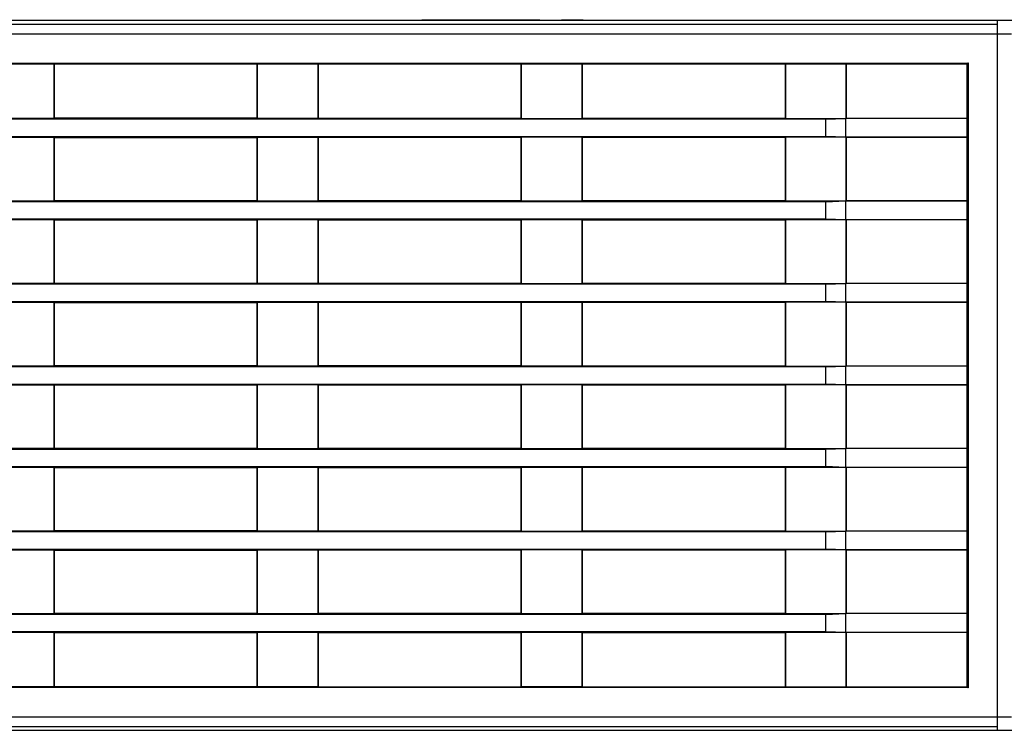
# Model space of a CAD drawing. Header units: millimetres. Extents: x 0 to 559, y 0 to 432.
# Tile 7 of 47: x 167 to 227, y 303 to 346. Entities that reach past the tile are written whole.
import ezdxf

# ---------------------------------------------------------------- set-up
doc = ezdxf.new("R2010")
doc.units = ezdxf.units.MM
doc.header["$LTSCALE"] = 2

msp = doc.modelspace()

# ---------------------------------------------------------------- linework, layer by layer
for p, q in [((226.460675, 345.634961), (126.757878, 345.634961)), ((191.577895, 345.634961), (191.577895, 345.684961)), ((191.601948, 345.634961), (191.601948, 345.684961)), ((191.602584, 345.634961), (191.602584, 345.684961)), ((191.675856, 345.634961), (191.675856, 345.684961)), ((191.675856, 345.684961), (198.669844, 345.684961)), ((198.669844, 345.634961), (198.669844, 345.684961)), ((198.743116, 345.634961), (198.743116, 345.684961)), ((198.750188, 345.634961), (198.750188, 345.684961)), ((200.059591, 345.634961), (200.059591, 345.684961)), ((200.132863, 345.634961), (200.132863, 345.684961)), ((200.132863, 345.684961), (201.304606, 345.684961)), ((201.304606, 345.634961), (201.304606, 345.684961)), ((201.377878, 345.634961), (201.377878, 345.684961)), ((227.347454, 345.634961), (226.460675, 345.634961)), ((226.460675, 345.634961), (226.460675, 345.400646)), ((226.460675, 345.400646), (126.757878, 345.400646)), ((226.460675, 345.400646), (226.460675, 344.834961)), ((126.757878, 344.834961), (226.460675, 344.834961)), ((226.460675, 344.834961), (226.460675, 303.434961)), ((226.460675, 344.834961), (227.326434, 344.834961)), ((128.068126, 343.0326), (224.696885, 343.062109)), ((165.62984, 343.000327), (169.298036, 343.001447)), ((169.314885, 342.983897), (169.298036, 343.001447)), ((169.298036, 343.001447), (169.298036, 339.718475)), ((181.616662, 342.987654), (169.314885, 342.983897)), ((169.314885, 342.983897), (169.314885, 339.736024)), ((181.634923, 343.005214), (181.616662, 342.987654)), ((181.616662, 339.732268), (181.616662, 342.987654)), ((181.634923, 343.005214), (185.293346, 343.006332)), ((181.634923, 339.714708), (181.634923, 343.005214)), ((185.310195, 342.988782), (185.293346, 343.006332)), ((185.293346, 343.006332), (185.293346, 339.71359)), ((197.621745, 342.992542), (185.310195, 342.988782)), ((185.310195, 342.988782), (185.310195, 339.73114)), ((197.640006, 343.010102), (197.621745, 342.992542)), ((197.621745, 339.72738), (197.621745, 342.992542)), ((197.640006, 343.010102), (201.288656, 343.011216)), ((197.640006, 339.70982), (197.640006, 343.010102)), ((201.305505, 342.993667), (201.288656, 343.011216)), ((201.288656, 343.011216), (201.288656, 339.708705)), ((213.626828, 342.99743), (201.305505, 342.993667)), ((201.305505, 342.993667), (201.305505, 339.726255)), ((213.645089, 343.01499), (213.626828, 342.99743)), ((213.626828, 339.722492), (213.626828, 342.99743)), ((213.645089, 343.01499), (217.283966, 343.016101)), ((213.645089, 339.704932), (213.645089, 343.01499)), ((217.300815, 342.998552), (217.283966, 343.016101)), ((217.283966, 343.016101), (217.283966, 339.703821)), ((224.633121, 343.000791), (217.300815, 342.998552)), ((217.300815, 342.998552), (217.300815, 339.72137)), ((224.696885, 343.062109), (224.633121, 343.000791)), ((224.633121, 339.719131), (224.633121, 343.000791)), ((224.696885, 343.062109), (224.696885, 305.207813)), ((134.819878, 339.68526), (216.079378, 339.660444)), ((165.62984, 339.719595), (169.298036, 339.718475)), ((169.298036, 339.718475), (169.314885, 339.736024)), ((169.314885, 339.736024), (181.616662, 339.732268)), ((181.616662, 339.732268), (181.634923, 339.714708)), ((181.634923, 339.714708), (185.293346, 339.71359)), ((185.293346, 339.71359), (185.310195, 339.73114)), ((185.310195, 339.73114), (197.621745, 339.72738)), ((197.621745, 339.72738), (197.640006, 339.70982)), ((197.640006, 339.70982), (201.288656, 339.708705)), ((201.288656, 339.708705), (201.305505, 339.726255)), ((201.305505, 339.726255), (213.626828, 339.722492)), ((213.626828, 339.722492), (213.645089, 339.704932)), ((213.645089, 339.704932), (217.279378, 339.703822)), ((216.079378, 339.660444), (217.279378, 339.703822)), ((216.079378, 338.609477), (216.079378, 339.660444)), ((217.279378, 339.703822), (217.279378, 338.5661)), ((217.283966, 339.703821), (217.300815, 339.72137)), ((224.651382, 339.701571), (217.283966, 339.703821)), ((217.300815, 339.72137), (224.633121, 339.719131)), ((224.651382, 339.701571), (224.633121, 339.719131)), ((224.651382, 338.568351), (224.651382, 339.701571)), ((216.079378, 338.609477), (134.819878, 338.584661)), ((169.298036, 338.551447), (165.62984, 338.550327)), ((169.314885, 338.533897), (169.298036, 338.551447)), ((169.298036, 338.551447), (169.298036, 334.718475)), ((181.616662, 338.537654), (169.314885, 338.533897)), ((169.314885, 338.533897), (169.314885, 334.736024)), ((181.634923, 338.555214), (181.616662, 338.537654)), ((181.616662, 334.732268), (181.616662, 338.537654)), ((185.293346, 338.556332), (181.634923, 338.555214)), ((181.634923, 334.714708), (181.634923, 338.555214)), ((185.310195, 338.538782), (185.293346, 338.556332)), ((185.293346, 338.556332), (185.293346, 334.71359)), ((197.621745, 338.542542), (185.310195, 338.538782)), ((185.310195, 338.538782), (185.310195, 334.73114)), ((197.640006, 338.560102), (197.621745, 338.542542)), ((197.621745, 334.72738), (197.621745, 338.542542)), ((201.288656, 338.561216), (197.640006, 338.560102)), ((197.640006, 334.70982), (197.640006, 338.560102)), ((201.305505, 338.543667), (201.288656, 338.561216)), ((201.288656, 338.561216), (201.288656, 334.708705)), ((213.626828, 338.54743), (201.305505, 338.543667)), ((201.305505, 338.543667), (201.305505, 334.726255)), ((213.645089, 338.56499), (213.626828, 338.54743)), ((213.626828, 334.722492), (213.626828, 338.54743)), ((217.279378, 338.5661), (213.645089, 338.56499)), ((213.645089, 334.704932), (213.645089, 338.56499)), ((217.279378, 338.5661), (216.079378, 338.609477)), ((224.651382, 338.568351), (217.283966, 338.566101)), ((217.283966, 338.566101), (217.283966, 334.703821)), ((217.300815, 338.548552), (217.283966, 338.566101)), ((224.633121, 338.550791), (217.300815, 338.548552)), ((217.300815, 338.548552), (217.300815, 334.72137)), ((224.633121, 338.550791), (224.651382, 338.568351)), ((224.633121, 334.719131), (224.633121, 338.550791)), ((169.298036, 334.718475), (169.314885, 334.736024)), ((169.314885, 334.736024), (181.616662, 334.732268)), ((181.616662, 334.732268), (181.634923, 334.714708)), ((185.293346, 334.71359), (185.310195, 334.73114)), ((185.310195, 334.73114), (197.621745, 334.72738)), ((197.621745, 334.72738), (197.640006, 334.70982)), ((201.288656, 334.708705), (201.305505, 334.726255)), ((201.305505, 334.726255), (213.626828, 334.722492)), ((213.626828, 334.722492), (213.645089, 334.704932)), ((217.283966, 334.703821), (217.300815, 334.72137)), ((217.300815, 334.72137), (224.633121, 334.719131)), ((134.819878, 334.68526), (216.079378, 334.660444)), ((165.62984, 334.719595), (169.298036, 334.718475)), ((181.634923, 334.714708), (185.293346, 334.71359)), ((197.640006, 334.70982), (201.288656, 334.708705)), ((213.645089, 334.704932), (217.279378, 334.703822)), ((216.079378, 334.660444), (217.279378, 334.703822)), ((216.079378, 333.609477), (216.079378, 334.660444)), ((217.279378, 334.703822), (217.279378, 333.5661)), ((224.651382, 334.701571), (217.283966, 334.703821)), ((224.651382, 334.701571), (224.633121, 334.719131)), ((224.651382, 333.568351), (224.651382, 334.701571)), ((216.079378, 333.609477), (134.819878, 333.584661)), ((169.298036, 333.551447), (165.62984, 333.550327)), ((169.314885, 333.533897), (169.298036, 333.551447)), ((169.298036, 333.551447), (169.298036, 329.718475)), ((181.616662, 333.537654), (169.314885, 333.533897)), ((169.314885, 333.533897), (169.314885, 329.736024)), ((181.634923, 333.555214), (181.616662, 333.537654)), ((181.616662, 329.732268), (181.616662, 333.537654)), ((185.293346, 333.556332), (181.634923, 333.555214)), ((181.634923, 329.714708), (181.634923, 333.555214)), ((185.310195, 333.538782), (185.293346, 333.556332)), ((185.293346, 333.556332), (185.293346, 329.71359)), ((197.621745, 333.542542), (185.310195, 333.538782)), ((185.310195, 333.538782), (185.310195, 329.73114)), ((197.640006, 333.560102), (197.621745, 333.542542)), ((197.621745, 329.72738), (197.621745, 333.542542)), ((201.288656, 333.561216), (197.640006, 333.560102)), ((197.640006, 329.70982), (197.640006, 333.560102)), ((201.305505, 333.543667), (201.288656, 333.561216)), ((201.288656, 333.561216), (201.288656, 329.708705)), ((213.626828, 333.54743), (201.305505, 333.543667)), ((201.305505, 333.543667), (201.305505, 329.726255)), ((213.645089, 333.56499), (213.626828, 333.54743)), ((213.626828, 329.722492), (213.626828, 333.54743)), ((217.279378, 333.5661), (213.645089, 333.56499)), ((213.645089, 329.704932), (213.645089, 333.56499)), ((217.279378, 333.5661), (216.079378, 333.609477)), ((224.651382, 333.568351), (217.283966, 333.566101)), ((217.283966, 333.566101), (217.283966, 329.703821)), ((217.300815, 333.548552), (217.283966, 333.566101)), ((224.633121, 333.550791), (217.300815, 333.548552)), ((217.300815, 333.548552), (217.300815, 329.72137)), ((224.633121, 333.550791), (224.651382, 333.568351)), ((224.633121, 329.719131), (224.633121, 333.550791)), ((134.205022, 329.685448), (216.079378, 329.660444)), ((165.62984, 329.719595), (169.298036, 329.718475)), ((169.298036, 329.718475), (169.314885, 329.736024)), ((169.314885, 329.736024), (181.616662, 329.732268)), ((181.616662, 329.732268), (181.634923, 329.714708)), ((181.634923, 329.714708), (185.293346, 329.71359)), ((185.293346, 329.71359), (185.310195, 329.73114)), ((185.310195, 329.73114), (197.621745, 329.72738)), ((197.621745, 329.72738), (197.640006, 329.70982)), ((197.640006, 329.70982), (201.288656, 329.708705)), ((201.288656, 329.708705), (201.305505, 329.726255)), ((201.305505, 329.726255), (213.626828, 329.722492)), ((213.626828, 329.722492), (213.645089, 329.704932)), ((213.645089, 329.704932), (217.279378, 329.703822)), ((216.079378, 329.660444), (217.279378, 329.703822)), ((216.079378, 328.609477), (216.079378, 329.660444)), ((217.279378, 329.703822), (217.279378, 328.5661)), ((217.283966, 329.703821), (217.300815, 329.72137)), ((224.651382, 329.701571), (217.283966, 329.703821)), ((217.300815, 329.72137), (224.633121, 329.719131)), ((224.651382, 329.701571), (224.633121, 329.719131)), ((224.651382, 328.568351), (224.651382, 329.701571)), ((216.079378, 328.609477), (134.86979, 328.584677)), ((169.298036, 328.551447), (165.62984, 328.550327)), ((169.314885, 328.533897), (169.298036, 328.551447)), ((169.298036, 328.551447), (169.298036, 324.718475)), ((181.616662, 328.537654), (169.314885, 328.533897)), ((169.314885, 328.533897), (169.314885, 324.736024)), ((181.634923, 328.555214), (181.616662, 328.537654)), ((181.616662, 324.732268), (181.616662, 328.537654)), ((185.293346, 328.556332), (181.634923, 328.555214)), ((181.634923, 324.714708), (181.634923, 328.555214)), ((185.310195, 328.538782), (185.293346, 328.556332)), ((185.293346, 328.556332), (185.293346, 324.71359)), ((197.621745, 328.542542), (185.310195, 328.538782)), ((185.310195, 328.538782), (185.310195, 324.73114)), ((197.640006, 328.560102), (197.621745, 328.542542)), ((197.621745, 324.72738), (197.621745, 328.542542)), ((201.288656, 328.561216), (197.640006, 328.560102)), ((197.640006, 324.70982), (197.640006, 328.560102)), ((201.305505, 328.543667), (201.288656, 328.561216)), ((201.288656, 328.561216), (201.288656, 324.708705)), ((213.626828, 328.54743), (201.305505, 328.543667)), ((201.305505, 328.543667), (201.305505, 324.726255)), ((213.645089, 328.56499), (213.626828, 328.54743)), ((213.626828, 324.722492), (213.626828, 328.54743)), ((217.279378, 328.5661), (213.645089, 328.56499)), ((213.645089, 324.704932), (213.645089, 328.56499)), ((217.279378, 328.5661), (216.079378, 328.609477)), ((224.651382, 328.568351), (217.283966, 328.566101)), ((217.283966, 328.566101), (217.283966, 324.703821)), ((217.300815, 328.548552), (217.283966, 328.566101)), ((224.633121, 328.550791), (217.300815, 328.548552)), ((217.300815, 328.548552), (217.300815, 324.72137)), ((224.633121, 328.550791), (224.651382, 328.568351)), ((224.633121, 324.719131), (224.633121, 328.550791)), ((135.935819, 324.68492), (216.079378, 324.660444)), ((165.62984, 324.719595), (169.298036, 324.718475)), ((169.298036, 324.718475), (169.314885, 324.736024)), ((169.314885, 324.736024), (181.616662, 324.732268)), ((181.616662, 324.732268), (181.634923, 324.714708)), ((181.634923, 324.714708), (185.293346, 324.71359)), ((185.293346, 324.71359), (185.310195, 324.73114)), ((185.310195, 324.73114), (197.621745, 324.72738)), ((197.621745, 324.72738), (197.640006, 324.70982)), ((197.640006, 324.70982), (201.288656, 324.708705)), ((201.288656, 324.708705), (201.305505, 324.726255)), ((201.305505, 324.726255), (213.626828, 324.722492)), ((213.626828, 324.722492), (213.645089, 324.704932)), ((213.645089, 324.704932), (217.279378, 324.703822)), ((216.079378, 324.660444), (217.279378, 324.703822)), ((216.079378, 323.609477), (216.079378, 324.660444)), ((217.279378, 324.703822), (217.279378, 323.5661)), ((217.283966, 324.703821), (217.300815, 324.72137)), ((224.651382, 324.701571), (217.283966, 324.703821)), ((217.300815, 324.72137), (224.633121, 324.719131)), ((224.651382, 324.701571), (224.633121, 324.719131)), ((224.651382, 323.568351), (224.651382, 324.701571)), ((216.079378, 323.609477), (135.935819, 323.585002)), ((169.298036, 323.551447), (165.62984, 323.550327)), ((169.314885, 323.533897), (169.298036, 323.551447)), ((169.298036, 323.551447), (169.298036, 319.718475)), ((181.616662, 323.537654), (169.314885, 323.533897)), ((169.314885, 323.533897), (169.314885, 319.736024)), ((181.634923, 323.555214), (181.616662, 323.537654)), ((181.616662, 319.732268), (181.616662, 323.537654)), ((185.293346, 323.556332), (181.634923, 323.555214)), ((181.634923, 319.714708), (181.634923, 323.555214)), ((185.310195, 323.538782), (185.293346, 323.556332)), ((185.293346, 323.556332), (185.293346, 319.71359)), ((197.621745, 323.542542), (185.310195, 323.538782)), ((185.310195, 323.538782), (185.310195, 319.73114)), ((197.640006, 323.560102), (197.621745, 323.542542)), ((197.621745, 319.72738), (197.621745, 323.542542)), ((201.288656, 323.561216), (197.640006, 323.560102)), ((197.640006, 319.70982), (197.640006, 323.560102)), ((201.305505, 323.543667), (201.288656, 323.561216)), ((201.288656, 323.561216), (201.288656, 319.708705)), ((213.626828, 323.54743), (201.305505, 323.543667)), ((201.305505, 323.543667), (201.305505, 319.726255)), ((213.645089, 323.56499), (213.626828, 323.54743)), ((213.626828, 319.722492), (213.626828, 323.54743)), ((217.279378, 323.5661), (213.645089, 323.56499)), ((213.645089, 319.704932), (213.645089, 323.56499)), ((217.279378, 323.5661), (216.079378, 323.609477)), ((224.651382, 323.568351), (217.283966, 323.566101)), ((217.283966, 323.566101), (217.283966, 319.703821)), ((217.300815, 323.548552), (217.283966, 323.566101)), ((224.633121, 323.550791), (217.300815, 323.548552)), ((217.300815, 323.548552), (217.300815, 319.72137)), ((224.633121, 323.550791), (224.651382, 323.568351)), ((224.633121, 319.719131), (224.633121, 323.550791)), ((134.86979, 319.685245), (216.079378, 319.660444)), ((165.62984, 319.719595), (169.298036, 319.718475)), ((169.298036, 319.718475), (169.314885, 319.736024)), ((169.314885, 319.736024), (181.616662, 319.732268)), ((181.616662, 319.732268), (181.634923, 319.714708)), ((181.634923, 319.714708), (185.293346, 319.71359)), ((185.293346, 319.71359), (185.310195, 319.73114)), ((185.310195, 319.73114), (197.621745, 319.72738)), ((197.621745, 319.72738), (197.640006, 319.70982)), ((197.640006, 319.70982), (201.288656, 319.708705)), ((201.288656, 319.708705), (201.305505, 319.726255)), ((201.305505, 319.726255), (213.626828, 319.722492)), ((213.626828, 319.722492), (213.645089, 319.704932)), ((213.645089, 319.704932), (217.279378, 319.703822)), ((216.079378, 319.660444), (217.279378, 319.703822)), ((216.079378, 318.609477), (216.079378, 319.660444)), ((217.279378, 319.703822), (217.279378, 318.5661)), ((217.283966, 319.703821), (217.300815, 319.72137)), ((224.651382, 319.701571), (217.283966, 319.703821)), ((217.300815, 319.72137), (224.633121, 319.719131)), ((224.651382, 319.701571), (224.633121, 319.719131)), ((224.651382, 318.568351), (224.651382, 319.701571)), ((216.079378, 318.609477), (134.205022, 318.584474)), ((169.298036, 318.551447), (165.62984, 318.550327)), ((169.314885, 318.533897), (169.298036, 318.551447)), ((169.298036, 318.551447), (169.298036, 314.718475)), ((181.616662, 318.537654), (169.314885, 318.533897)), ((169.314885, 318.533897), (169.314885, 314.736024)), ((181.634923, 318.555214), (181.616662, 318.537654)), ((181.616662, 314.732268), (181.616662, 318.537654)), ((185.293346, 318.556332), (181.634923, 318.555214)), ((181.634923, 314.714708), (181.634923, 318.555214)), ((185.310195, 318.538782), (185.293346, 318.556332)), ((185.293346, 318.556332), (185.293346, 314.71359)), ((197.621745, 318.542542), (185.310195, 318.538782)), ((185.310195, 318.538782), (185.310195, 314.73114)), ((197.640006, 318.560102), (197.621745, 318.542542)), ((197.621745, 314.72738), (197.621745, 318.542542)), ((201.288656, 318.561216), (197.640006, 318.560102)), ((197.640006, 314.70982), (197.640006, 318.560102)), ((201.305505, 318.543667), (201.288656, 318.561216)), ((201.288656, 318.561216), (201.288656, 314.708705)), ((213.626828, 318.54743), (201.305505, 318.543667)), ((201.305505, 318.543667), (201.305505, 314.726255)), ((213.645089, 318.56499), (213.626828, 318.54743)), ((213.626828, 314.722492), (213.626828, 318.54743)), ((217.279378, 318.5661), (213.645089, 318.56499)), ((213.645089, 314.704932), (213.645089, 318.56499)), ((217.279378, 318.5661), (216.079378, 318.609477)), ((224.651382, 318.568351), (217.283966, 318.566101)), ((217.283966, 318.566101), (217.283966, 314.703821)), ((217.300815, 318.548552), (217.283966, 318.566101)), ((224.633121, 318.550791), (217.300815, 318.548552)), ((217.300815, 318.548552), (217.300815, 314.72137)), ((224.633121, 318.550791), (224.651382, 318.568351)), ((224.633121, 314.719131), (224.633121, 318.550791)), ((134.819878, 314.68526), (216.079378, 314.660444)), ((165.62984, 314.719595), (169.298036, 314.718475)), ((169.298036, 314.718475), (169.314885, 314.736024)), ((169.314885, 314.736024), (181.616662, 314.732268)), ((181.616662, 314.732268), (181.634923, 314.714708)), ((181.634923, 314.714708), (185.293346, 314.71359)), ((185.293346, 314.71359), (185.310195, 314.73114)), ((185.310195, 314.73114), (197.621745, 314.72738)), ((197.621745, 314.72738), (197.640006, 314.70982)), ((197.640006, 314.70982), (201.288656, 314.708705)), ((201.288656, 314.708705), (201.305505, 314.726255)), ((201.305505, 314.726255), (213.626828, 314.722492)), ((213.626828, 314.722492), (213.645089, 314.704932)), ((213.645089, 314.704932), (217.279378, 314.703822)), ((216.079378, 314.660444), (217.279378, 314.703822)), ((216.079378, 313.609477), (216.079378, 314.660444)), ((217.279378, 314.703822), (217.279378, 313.5661)), ((217.283966, 314.703821), (217.300815, 314.72137)), ((224.651382, 314.701571), (217.283966, 314.703821)), ((217.300815, 314.72137), (224.633121, 314.719131)), ((224.651382, 314.701571), (224.633121, 314.719131)), ((224.651382, 313.568351), (224.651382, 314.701571)), ((216.079378, 313.609477), (134.819878, 313.584661)), ((169.298036, 313.551447), (165.62984, 313.550327)), ((169.314885, 313.533897), (169.298036, 313.551447)), ((169.298036, 313.551447), (169.298036, 309.718475)), ((181.616662, 313.537654), (169.314885, 313.533897)), ((169.314885, 313.533897), (169.314885, 309.736024)), ((181.634923, 313.555214), (181.616662, 313.537654)), ((181.616662, 309.732268), (181.616662, 313.537654)), ((185.293346, 313.556332), (181.634923, 313.555214)), ((181.634923, 309.714708), (181.634923, 313.555214)), ((185.310195, 313.538782), (185.293346, 313.556332)), ((185.293346, 313.556332), (185.293346, 309.71359)), ((197.621745, 313.542542), (185.310195, 313.538782)), ((185.310195, 313.538782), (185.310195, 309.73114)), ((197.640006, 313.560102), (197.621745, 313.542542)), ((197.621745, 309.72738), (197.621745, 313.542542)), ((201.288656, 313.561216), (197.640006, 313.560102)), ((197.640006, 309.70982), (197.640006, 313.560102)), ((201.305505, 313.543667), (201.288656, 313.561216)), ((201.288656, 313.561216), (201.288656, 309.708705)), ((213.626828, 313.54743), (201.305505, 313.543667)), ((201.305505, 313.543667), (201.305505, 309.726255)), ((213.645089, 313.56499), (213.626828, 313.54743)), ((213.626828, 309.722492), (213.626828, 313.54743)), ((217.279378, 313.5661), (213.645089, 313.56499)), ((213.645089, 309.704932), (213.645089, 313.56499)), ((217.279378, 313.5661), (216.079378, 313.609477)), ((224.651382, 313.568351), (217.283966, 313.566101)), ((217.283966, 313.566101), (217.283966, 309.703821)), ((217.300815, 313.548552), (217.283966, 313.566101)), ((224.633121, 313.550791), (217.300815, 313.548552)), ((217.300815, 313.548552), (217.300815, 309.72137)), ((224.633121, 313.550791), (224.651382, 313.568351)), ((224.633121, 309.719131), (224.633121, 313.550791)), ((134.819878, 309.68526), (216.079378, 309.660444)), ((165.62984, 309.719595), (169.298036, 309.718475)), ((169.298036, 309.718475), (169.314885, 309.736024)), ((169.314885, 309.736024), (181.616662, 309.732268)), ((181.616662, 309.732268), (181.634923, 309.714708)), ((181.634923, 309.714708), (185.293346, 309.71359)), ((185.293346, 309.71359), (185.310195, 309.73114)), ((185.310195, 309.73114), (197.621745, 309.72738)), ((197.621745, 309.72738), (197.640006, 309.70982)), ((197.640006, 309.70982), (201.288656, 309.708705)), ((201.288656, 309.708705), (201.305505, 309.726255)), ((201.305505, 309.726255), (213.626828, 309.722492)), ((213.626828, 309.722492), (213.645089, 309.704932)), ((213.645089, 309.704932), (217.279378, 309.703822)), ((216.079378, 309.660444), (217.279378, 309.703822)), ((217.279378, 309.703822), (217.279378, 308.5661)), ((217.283966, 309.703821), (217.300815, 309.72137)), ((224.651382, 309.701571), (217.283966, 309.703821)), ((217.300815, 309.72137), (224.633121, 309.719131)), ((224.651382, 309.701571), (224.633121, 309.719131)), ((224.651382, 308.568351), (224.651382, 309.701571)), ((216.079378, 308.609477), (216.079378, 309.660444)), ((216.079378, 308.609477), (134.819878, 308.584661)), ((169.298036, 308.551447), (165.62984, 308.550327)), ((169.314885, 308.533897), (169.298036, 308.551447)), ((169.298036, 308.551447), (169.298036, 305.268475)), ((181.616662, 308.537654), (169.314885, 308.533897)), ((169.314885, 308.533897), (169.314885, 305.286024)), ((181.634923, 308.555214), (181.616662, 308.537654)), ((181.616662, 305.282268), (181.616662, 308.537654)), ((185.293346, 308.556332), (181.634923, 308.555214)), ((181.634923, 305.264708), (181.634923, 308.555214)), ((185.310195, 308.538782), (185.293346, 308.556332)), ((185.293346, 308.556332), (185.293346, 305.26359)), ((197.621745, 308.542542), (185.310195, 308.538782)), ((185.310195, 308.538782), (185.310195, 305.28114)), ((197.640006, 308.560102), (197.621745, 308.542542)), ((197.621745, 305.27738), (197.621745, 308.542542)), ((201.288656, 308.561216), (197.640006, 308.560102)), ((197.640006, 305.25982), (197.640006, 308.560102)), ((201.305505, 308.543667), (201.288656, 308.561216)), ((201.288656, 308.561216), (201.288656, 305.258705)), ((213.626828, 308.54743), (201.305505, 308.543667)), ((201.305505, 308.543667), (201.305505, 305.276255)), ((213.645089, 308.56499), (213.626828, 308.54743)), ((213.626828, 305.272492), (213.626828, 308.54743)), ((217.279378, 308.5661), (213.645089, 308.56499)), ((213.645089, 305.254932), (213.645089, 308.56499)), ((217.279378, 308.5661), (216.079378, 308.609477)), ((224.651382, 308.568351), (217.283966, 308.566101)), ((217.283966, 308.566101), (217.283966, 305.253821)), ((217.300815, 308.548552), (217.283966, 308.566101)), ((224.633121, 308.550791), (217.300815, 308.548552)), ((217.300815, 308.548552), (217.300815, 305.27137)), ((224.633121, 308.550791), (224.651382, 308.568351)), ((224.633121, 305.269131), (224.633121, 308.550791)), ((224.696885, 305.207813), (128.068126, 305.237322)), ((169.298036, 305.268475), (165.62984, 305.269595)), ((169.314885, 305.286024), (169.298036, 305.268475)), ((169.314885, 305.286024), (181.616662, 305.282268)), ((181.634923, 305.264708), (181.616662, 305.282268)), ((185.293346, 305.26359), (181.634923, 305.264708)), ((185.310195, 305.28114), (185.293346, 305.26359)), ((185.310195, 305.28114), (197.621745, 305.27738)), ((197.640006, 305.25982), (197.621745, 305.27738)), ((201.288656, 305.258705), (197.640006, 305.25982)), ((201.305505, 305.276255), (201.288656, 305.258705)), ((201.305505, 305.276255), (213.626828, 305.272492)), ((213.645089, 305.254932), (213.626828, 305.272492)), ((217.283966, 305.253821), (213.645089, 305.254932)), ((217.300815, 305.27137), (217.283966, 305.253821)), ((217.300815, 305.27137), (224.633121, 305.269131)), ((224.696885, 305.207813), (224.633121, 305.269131)), ((226.460675, 303.434961), (126.757878, 303.434961)), ((226.460675, 303.434961), (226.460675, 302.869276)), ((227.326434, 303.434961), (226.460675, 303.434961)), ((126.757878, 302.869276), (226.460675, 302.869276)), ((126.757878, 302.634961), (226.460675, 302.634961)), ((226.460675, 302.869276), (226.460675, 302.634961)), ((226.460675, 302.634961), (227.347454, 302.634961))]:
    msp.add_line(p, q)
for points in [[(191.602584, 345.684961), (191.602584, 345.684961), (191.635389, 345.684961), (191.675856, 345.684961)], [(198.669844, 345.684961), (198.710311, 345.684961), (198.743116, 345.684961), (198.743116, 345.684961)], [(200.059591, 345.684961), (200.059591, 345.684961), (200.092563, 345.684961), (200.132863, 345.684961)], [(201.304606, 345.684961), (201.344905, 345.684961), (201.377878, 345.684961), (201.377878, 345.684961)]]:
    msp.add_open_spline(points, degree=3)

doc.saveas('drawing.dxf')
